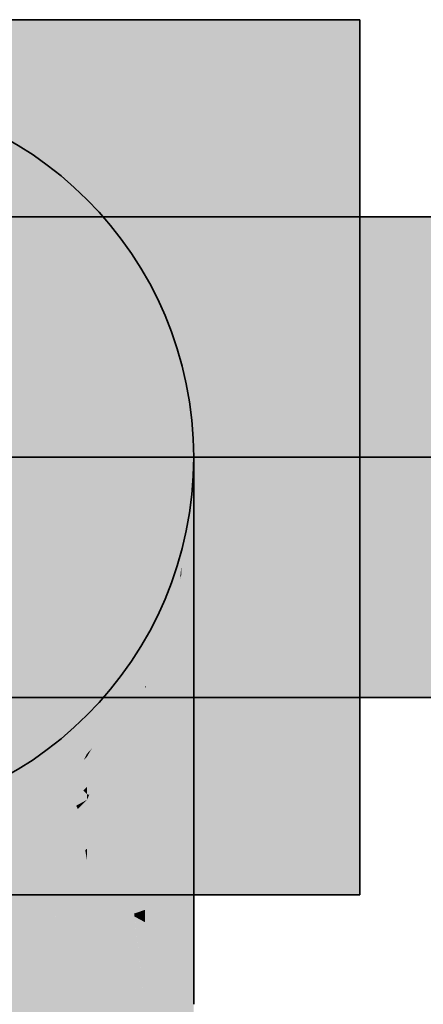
# Model space of a CAD drawing. Extents: x -459 to 541, y -543 to 550.
# Tile 98 of 256: x -379.912 to -378.937, y 252.674 to 255.05. Entities that reach past the tile are written whole.
import ezdxf

# ---------------------------------------------------------------- set-up
doc = ezdxf.new("R2010")
doc.units = 0
doc.layers.get('0').update_dxf_attribs({"lineweight": 35})
doc.layers.add('0-Shading', color=7, linetype='Continuous', lineweight=35)
doc.layers.add('H_Ruecklauf', color=5, linetype='Continuous', lineweight=35, true_color=0x0000ff)
doc.layers.add('H_Vorlauf', color=1, linetype='Continuous', lineweight=35, true_color=0xff0000)

# ---------------------------------------------------------------- blocks, each defined once
blk = doc.blocks.new('3D-Ansicht-A07ALAKR1N', base_point=(-428.9969, 201.23))
at = {"layer": '0-Shading', "color": 1, "true_color": 0xff0000}
for points in [[(-379.0906, 255.0145), (-379.0906, 255.0499), (-381.8026, 255.0145), (-381.8026, 255.0499)], [(-379.0906, 255.0145), (-381.8026, 253.5361), (-379.0906, 253.8932)], [(-379.0906, 255.0145), (-380.266, 255.0145), (-381.8026, 253.5361), (-381.8026, 254.378)], [(-381.8026, 253.5361), (-381.8026, 252.9379), (-379.0906, 253.8932), (-379.0906, 252.9379)]]:
    blk.add_solid(points, dxfattribs=at)
at = {"layer": '0-Shading', "color": 14, "true_color": 0x9d0000}
for points in [[(-379.8156, 254.6162), (-379.9916, 254.756), (-380.0096, 254.6162), (-380.1674, 254.756)], [(-379.5355, 253.5907), (-379.5601, 253.3805), (-379.5216, 253.6198), (-379.5355, 253.4225)], [(-379.5355, 253.4225), (-379.5216, 253.4462), (-379.5216, 253.6198)], [(-379.5355, 253.5907), (-379.6071, 253.4411), (-379.5567, 253.4096), (-379.6044, 253.4334)], [(-379.6095, 253.5239), (-379.7494, 253.3479), (-379.6331, 253.4556)], [(-379.6095, 253.5239), (-379.6331, 253.4556), (-379.6095, 253.4776)], [(-379.6095, 253.4776), (-379.6331, 253.4556), (-379.6418, 253.4306)], [(-379.6095, 253.4776), (-379.6205, 253.4616), (-379.6095, 253.4424)], [(-379.6331, 253.4556), (-379.7494, 253.3479), (-379.7376, 253.2914), (-379.7494, 253.2782)], [(-379.6205, 253.4616), (-379.7376, 253.2914), (-379.6095, 253.4424), (-379.6095, 253.436)], [(-379.6331, 253.4556), (-379.7376, 253.2914), (-379.6418, 253.4306)], [(-379.6095, 253.436), (-379.6095, 253.2962), (-379.6071, 253.4411), (-379.5759, 253.3535)], [(-379.6044, 253.4334), (-379.5759, 253.3535), (-379.5567, 253.4096), (-379.5601, 253.3805)], [(-379.9916, 253.2318), (-379.8156, 253.3716), (-380.1674, 253.2318), (-380.0096, 253.3716)]]:
    blk.add_solid(points, dxfattribs=at)
at = {"layer": '0-Shading', "color": 16, "true_color": 0x890000}
for points in [[(-379.7494, 254.6162), (-379.9316, 254.756), (-379.8156, 254.6162), (-379.9916, 254.756)], [(-379.5216, 253.6198), (-379.4916, 253.6862), (-379.4916, 253.8171)], [(-379.5216, 253.6198), (-379.5216, 253.4462), (-379.4916, 253.6862), (-379.5056, 253.532)], [(-379.5056, 253.532), (-379.4916, 253.6073), (-379.4916, 253.6862)], [(-379.7494, 253.3479), (-379.6095, 253.5239), (-379.7494, 253.3716), (-379.6095, 253.5539)], [(-379.9316, 253.2318), (-379.7494, 253.3716), (-379.9916, 253.2318), (-379.8156, 253.3716)]]:
    blk.add_solid(points, dxfattribs=at)
at = {"layer": '0-Shading', "color": 12, "true_color": 0xbd0000}
for points in [[(-379.8885, 254.4339), (-380.0096, 254.6162), (-380.2194, 254.4339), (-380.3182, 254.6162)], [(-380.0096, 253.3716), (-379.8885, 253.5539), (-380.3182, 253.3716), (-380.2194, 253.5539)], [(-379.6095, 253.2962), (-379.6595, 253.2501), (-379.6485, 253.1288), (-379.6962, 253.147)], [(-379.6095, 253.1139), (-379.6095, 253.2962), (-379.6485, 253.1288)], [(-379.7494, 253.2782), (-379.9316, 253.0779), (-379.7576, 253.2623)], [(-379.7494, 253.2782), (-379.8302, 253.2244), (-379.9316, 253.0779), (-379.9316, 253.0851)], [(-379.7997, 253.1746), (-379.7494, 253.2711), (-379.8217, 253.1944)], [(-379.7494, 253.1984), (-379.7494, 253.2711), (-379.7865, 253.1629), (-379.7997, 253.1746)], [(-379.7494, 253.2711), (-379.7494, 253.2782), (-379.7576, 253.2623)], [(-379.6595, 253.2501), (-379.7494, 253.1673), (-379.6962, 253.147)], [(-379.9316, 253.0851), (-379.8302, 253.2244), (-379.9316, 253.1233), (-379.8661, 253.2006)], [(-379.8661, 253.2006), (-379.9316, 253.1571), (-379.9316, 253.1233)], [(-379.8249, 253.1263), (-379.7997, 253.1746), (-379.9316, 253.0779), (-379.8217, 253.1944)], [(-379.7494, 253.1673), (-379.7494, 253.1809), (-379.7865, 253.1629), (-379.7583, 253.1898)], [(-379.7494, 253.1809), (-379.7494, 253.1984), (-379.7583, 253.1898)], [(-379.7997, 253.1746), (-379.8249, 253.1263), (-379.7865, 253.1629)], [(-379.7494, 253.1673), (-379.7865, 253.1629), (-379.7755, 253.1531)], [(-379.6962, 253.147), (-379.7494, 253.1673), (-379.7218, 253.0752), (-379.7494, 253.1034)], [(-379.7865, 253.1629), (-379.8249, 253.1263), (-379.7755, 253.1531)], [(-379.7012, 253.0542), (-379.6962, 253.147), (-379.7218, 253.0752)], [(-379.7012, 253.0542), (-379.6595, 253.0813), (-379.6962, 253.147), (-379.6485, 253.1288)], [(-379.8249, 253.1263), (-379.9316, 253.0779), (-379.9316, 253.0684)], [(-379.6595, 253.0813), (-379.6095, 253.1139), (-379.6485, 253.1288)], [(-379.7309, 253.0845), (-379.7494, 253.1034), (-379.7494, 253.0492)], [(-379.7012, 253.0542), (-379.7309, 253.0845), (-379.7494, 253.0228), (-379.7494, 253.0492)]]:
    blk.add_solid(points, dxfattribs=at)
at = {"layer": '0-Shading', "color": 14, "true_color": 0xa60000}
for points in [[(-379.6805, 254.4339), (-379.8156, 254.6162), (-379.8885, 254.4339), (-380.0096, 254.6162)], [(-379.8156, 253.3716), (-379.6805, 253.5539), (-380.0096, 253.3716), (-379.8885, 253.5539)], [(-379.5216, 253.4462), (-379.5378, 253.4), (-379.5482, 253.1879), (-379.5548, 253.2274)], [(-379.5216, 253.4462), (-379.5482, 253.1879), (-379.5355, 253.2032)], [(-379.5378, 253.4), (-379.5216, 253.4462), (-379.5355, 253.4225)], [(-379.5216, 253.22), (-379.5216, 253.4462), (-379.5355, 253.2032)], [(-379.5601, 253.3805), (-379.5688, 253.311), (-379.5355, 253.4225), (-379.5378, 253.4)], [(-379.5759, 253.3535), (-379.5688, 253.311), (-379.5601, 253.3805)], [(-379.5378, 253.4), (-379.5688, 253.311), (-379.5548, 253.2274)], [(-379.9316, 253.2128), (-379.9316, 253.1571), (-379.7494, 253.3479), (-379.8302, 253.2244)], [(-379.8302, 253.2244), (-379.7494, 253.2782), (-379.7494, 253.3479)], [(-379.5759, 253.3535), (-379.6095, 253.2962), (-379.5678, 253.3051), (-379.6095, 253.1139)], [(-379.6095, 253.1139), (-379.5482, 253.1879), (-379.5678, 253.3051)]]:
    blk.add_solid(points, dxfattribs=at)
at = {"layer": '0-Shading', "color": 14, "true_color": 0x8c0000}
for points in [[(-379.6095, 254.4339), (-379.7494, 254.6162), (-379.6805, 254.4339), (-379.8156, 254.6162)], [(-379.4916, 253.6073), (-379.5056, 253.532), (-379.4916, 253.4368), (-379.5102, 253.4427)], [(-379.7494, 253.3716), (-379.6095, 253.5539), (-379.8156, 253.3716), (-379.6805, 253.5539)], [(-379.5056, 253.532), (-379.5216, 253.4462), (-379.5102, 253.4427)], [(-379.5102, 253.4427), (-379.5216, 253.4462), (-379.5216, 253.22)], [(-379.4916, 253.4368), (-379.5102, 253.4427), (-379.5056, 253.2806), (-379.5216, 253.22)], [(-379.5056, 253.2806), (-379.4916, 253.3339), (-379.4916, 253.4368)], [(-379.9316, 253.2128), (-379.7494, 253.3479), (-379.9316, 253.2318), (-379.7494, 253.3716)]]:
    blk.add_solid(points, dxfattribs=at)
at = {"layer": '0-Shading', "color": 14, "true_color": 0xa00000}
for points in [[(-397.7254, 254.4962), (-371.2416, 254.4962), (-397.6374, 254.5739), (-371.2416, 254.5739)], [(-397.7901, 253.4139), (-371.2416, 253.4139), (-397.8576, 253.4916), (-371.2416, 253.4916)]]:
    blk.add_solid(points, dxfattribs=at)
at = {"layer": '0-Shading', "color": 174, "true_color": 0x0000a0}
for points in [[(-396.9215, 254.4962), (-376.2416, 254.4962), (-396.8336, 254.5739), (-376.2416, 254.5739)], [(-396.9863, 253.4139), (-376.2416, 253.4139), (-397.0538, 253.4916), (-376.2416, 253.4916)]]:
    blk.add_solid(points, dxfattribs=at)
at = {"layer": '0-Shading', "color": 12, "true_color": 0xd90000}
for points in [[(-397.8102, 254.2839), (-371.2416, 254.2839), (-397.7254, 254.4962), (-371.2416, 254.4962)], [(-397.8576, 253.4916), (-371.2416, 253.4916), (-397.8866, 253.7039), (-371.2416, 253.7039)]]:
    blk.add_solid(points, dxfattribs=at)
at = {"layer": '0-Shading', "color": 172, "true_color": 0x0000d9}
for points in [[(-397.0063, 254.2839), (-376.2416, 254.2839), (-396.9215, 254.4962), (-376.2416, 254.4962)], [(-397.0827, 253.7039), (-397.073, 253.6323), (-376.2416, 253.7039), (-376.2416, 253.6323)], [(-397.073, 253.6323), (-397.0538, 253.4916), (-376.2416, 253.6323), (-376.2416, 253.4916)]]:
    blk.add_solid(points, dxfattribs=at)
at = {"layer": '0-Shading', "color": 12, "true_color": 0xc70000}
for points in [[(-379.8123, 254.2217), (-379.8885, 254.4339), (-380.1572, 254.2217), (-380.2194, 254.4339)], [(-379.8885, 253.5539), (-379.8123, 253.7661), (-380.2194, 253.5539), (-380.1572, 253.7661)], [(-379.6839, 253.0117), (-379.6095, 253.1139), (-379.6595, 253.0813)], [(-379.6839, 253.0117), (-379.6355, 252.8929), (-379.6095, 253.1139), (-379.6095, 252.9017)], [(-379.7012, 253.0542), (-379.6839, 253.0117), (-379.6595, 253.0813)], [(-379.7012, 253.0542), (-379.7494, 253.0228), (-379.6816, 253.006), (-379.7494, 252.8545)], [(-379.7494, 252.8545), (-379.6355, 252.8929), (-379.6816, 253.006)]]:
    blk.add_solid(points, dxfattribs=at)
at = {"layer": '0-Shading', "color": 14, "true_color": 0xac0000}
for points in [[(-379.5956, 254.2217), (-379.6805, 254.4339), (-379.8123, 254.2217), (-379.8885, 254.4339)], [(-379.6805, 253.5539), (-379.5956, 253.7661), (-379.8885, 253.5539), (-379.8123, 253.7661)], [(-379.5287, 252.9522), (-379.5216, 252.9566), (-379.5482, 253.1879), (-379.5216, 253.22)], [(-379.5482, 253.1879), (-379.6095, 253.1139), (-379.5478, 253.183), (-379.6095, 252.9017)], [(-379.6095, 252.9017), (-379.5287, 252.9522), (-379.5478, 253.183)]]:
    blk.add_solid(points, dxfattribs=at)
at = {"layer": '0-Shading', "color": 14, "true_color": 0x8e0000}
for points in [[(-379.5956, 254.2217), (-379.6095, 254.4339), (-379.6805, 254.4339)], [(-379.5956, 254.2217), (-379.5577, 254.2217), (-379.6095, 254.4339), (-379.5366, 254.2578)], [(-379.5577, 254.2217), (-379.5216, 254.2217), (-379.5366, 254.2578)], [(-379.6095, 253.5539), (-379.5216, 253.7661), (-379.6805, 253.5539), (-379.5956, 253.7661)]]:
    blk.add_solid(points, dxfattribs=at)
at = {"layer": '0-Shading', "color": 1, "true_color": 0xfa0000}
for points in [[(-397.8692, 253.9939), (-371.2416, 253.9939), (-397.8102, 254.2839), (-371.2416, 254.2839)], [(-397.8866, 253.7039), (-371.2416, 253.7039), (-397.8692, 253.9939), (-371.2416, 253.9939)]]:
    blk.add_solid(points, dxfattribs=at)
at = {"layer": '0-Shading', "color": 5, "true_color": 0x0000fa}
for points in [[(-397.0653, 253.9939), (-376.2416, 253.9939), (-397.0063, 254.2839), (-376.2416, 254.2839)], [(-397.0827, 253.7039), (-376.2416, 253.7039), (-397.0653, 253.9939), (-376.2416, 253.9939)]]:
    blk.add_solid(points, dxfattribs=at)
at = {"layer": '0-Shading', "color": 12, "true_color": 0xcc0000}
for points in [[(-379.8, 254.114), (-379.8123, 254.2217), (-380.1415, 254.0537), (-380.1572, 254.2217)], [(-380.136, 253.9939), (-379.7863, 253.9939), (-380.1415, 254.0537), (-379.8, 254.114)], [(-379.8123, 253.7661), (-379.7863, 253.9939), (-380.1572, 253.7661), (-380.136, 253.9939)], [(-379.7494, 252.8545), (-379.7494, 252.6739), (-379.6355, 252.8929), (-379.6095, 252.6739)], [(-379.6355, 252.8929), (-379.6346, 252.8858), (-379.6095, 252.9017), (-379.6095, 252.8722)], [(-379.6346, 252.8858), (-379.6095, 252.6739), (-379.6095, 252.8722)]]:
    blk.add_solid(points, dxfattribs=at)
at = {"layer": '0-Shading', "color": 14, "true_color": 0xaf0000}
for points in [[(-379.5907, 254.1837), (-379.5956, 254.2217), (-379.8, 254.114), (-379.8123, 254.2217)], [(-379.7863, 253.9939), (-379.5666, 253.9939), (-379.8, 254.114), (-379.5907, 254.1837)], [(-379.5956, 253.7661), (-379.5666, 253.9939), (-379.8123, 253.7661), (-379.7863, 253.9939)], [(-379.7494, 253.1673), (-379.6595, 253.2501), (-379.6835, 253.3103), (-379.6095, 253.436)], [(-379.7494, 253.2711), (-379.6095, 253.436), (-379.7376, 253.2914)], [(-379.6095, 253.436), (-379.7494, 253.2711), (-379.7494, 253.1984)], [(-379.6595, 253.2501), (-379.6095, 253.2962), (-379.6095, 253.436)], [(-379.7437, 253.1795), (-379.6835, 253.3103), (-379.7494, 253.1809), (-379.7494, 253.1984)], [(-379.7494, 253.2782), (-379.7494, 253.2711), (-379.7376, 253.2914)], [(-379.7494, 253.1673), (-379.7437, 253.1795), (-379.7494, 253.1809)]]:
    blk.add_solid(points, dxfattribs=at)
at = {"layer": '0-Shading', "color": 14, "true_color": 0x900000}
for points in [[(-379.5577, 254.2217), (-379.5956, 254.2217), (-379.5907, 254.1837)], [(-379.5666, 253.9939), (-379.5577, 254.2217), (-379.5907, 254.1837)], [(-379.5666, 253.9939), (-379.4916, 253.9939), (-379.5577, 254.2217), (-379.5216, 254.2217)], [(-379.5216, 253.7661), (-379.4916, 253.9939), (-379.5956, 253.7661), (-379.5666, 253.9939)], [(-379.5216, 252.6739), (-379.4916, 252.6739), (-379.5216, 252.9566), (-379.4916, 253.0155)], [(-379.5216, 252.6739), (-379.5216, 207.3839), (-379.4916, 252.6739), (-379.4916, 207.4139)]]:
    blk.add_solid(points, dxfattribs=at)
at = {"layer": '0-Shading', "color": 16, "true_color": 0x810000}
for points in [[(-379.5216, 253.7661), (-379.4916, 253.9512), (-379.4916, 253.9939)], [(-379.5216, 253.7661), (-379.5216, 253.7289), (-379.4916, 253.9512), (-379.5, 253.8877)], [(-379.5, 253.8877), (-379.4916, 253.9489), (-379.4916, 253.9512)]]:
    blk.add_solid(points, dxfattribs=at)
at = {"layer": '0-Shading', "color": 16, "true_color": 0x850000}
for points in [[(-379.5216, 253.7101), (-379.5216, 253.6198), (-379.4916, 253.9489), (-379.4916, 253.8171)], [(-379.5216, 253.7101), (-379.4916, 253.9489), (-379.5, 253.8877)], [(-379.5216, 253.7289), (-379.5216, 253.7101), (-379.5, 253.8877)], [(-379.6095, 253.5239), (-379.5216, 253.7289), (-379.6095, 253.5539), (-379.5216, 253.7661)]]:
    blk.add_solid(points, dxfattribs=at)
at = {"layer": '0-Shading', "color": 14, "true_color": 0x920000}
for points in [[(-379.5216, 253.7289), (-379.6095, 253.5239), (-379.5242, 253.7033), (-379.6095, 253.4776)], [(-379.5216, 253.6198), (-379.5216, 253.7101), (-379.5355, 253.5907), (-379.5244, 253.7014)], [(-379.5244, 253.7014), (-379.5216, 253.7101), (-379.5242, 253.7033)], [(-379.5216, 253.7289), (-379.5242, 253.7033), (-379.5216, 253.7101)], [(-379.6071, 253.4411), (-379.5244, 253.7014), (-379.6095, 253.4776), (-379.5242, 253.7033)], [(-379.5244, 253.7014), (-379.6071, 253.4411), (-379.5355, 253.5907)], [(-379.6071, 253.4411), (-379.6095, 253.4776), (-379.6095, 253.4424)], [(-379.6075, 253.4413), (-379.6095, 253.4424), (-379.6095, 253.436)], [(-379.6071, 253.4411), (-379.6075, 253.4413), (-379.6095, 253.436)]]:
    blk.add_solid(points, dxfattribs=at)
at = {"layer": '0-Shading', "color": 14, "true_color": 0x8f0000}
for points in [[(-379.5216, 252.9566), (-379.4916, 253.0155), (-379.5056, 253.2806), (-379.4916, 253.3339)], [(-379.5216, 253.22), (-379.5216, 252.9566), (-379.5056, 253.2806)]]:
    blk.add_solid(points, dxfattribs=at)
at = {"layer": '0-Shading', "color": 12, "true_color": 0xd00000}
for points in [[(-379.7715, 253.1454), (-379.7494, 253.1673), (-379.7755, 253.1531)], [(-379.7494, 253.1673), (-379.7715, 253.1454), (-379.7494, 253.1034)], [(-379.8249, 253.1263), (-379.9316, 252.9874), (-379.7755, 253.1531), (-379.7715, 253.1454)], [(-379.9008, 252.9689), (-379.7535, 253.0457), (-379.9316, 252.9874), (-379.7715, 253.1454)], [(-379.7494, 253.1034), (-379.7715, 253.1454), (-379.7494, 253.0492), (-379.7535, 253.0457)], [(-379.9316, 253.0684), (-379.9316, 252.9874), (-379.8249, 253.1263)], [(-379.8052, 253.0013), (-379.7535, 253.0457), (-379.8957, 252.9666), (-379.9008, 252.9689)], [(-379.7494, 253.0228), (-379.7535, 253.0457), (-379.8052, 253.0013)], [(-379.7535, 253.0457), (-379.7494, 253.0228), (-379.7494, 253.0492)], [(-379.9008, 252.9689), (-379.9316, 252.9874), (-379.9316, 252.9827)], [(-379.9316, 252.9529), (-379.9008, 252.9689), (-379.9159, 252.9757)], [(-379.9008, 252.9689), (-379.9316, 252.9529), (-379.8957, 252.9666)]]:
    blk.add_solid(points, dxfattribs=at)
at = {"layer": '0-Shading', "color": 12, "true_color": 0xdd0000}
for points in [[(-379.7494, 253.0228), (-379.8052, 253.0013), (-379.7836, 252.9446)], [(-379.7494, 253.0228), (-379.7836, 252.9446), (-379.7494, 252.8545)], [(-379.8052, 253.0013), (-379.8957, 252.9666), (-379.8588, 252.9238)], [(-379.7836, 252.9446), (-379.8052, 253.0013), (-379.815, 252.8731), (-379.8588, 252.9238)], [(-379.8957, 252.9666), (-379.9316, 252.9529), (-379.8588, 252.9238), (-379.9316, 252.8183)], [(-379.7494, 252.8545), (-379.7836, 252.9446), (-379.7917, 252.8461), (-379.815, 252.8731)], [(-379.8588, 252.9238), (-379.9316, 252.8183), (-379.7917, 252.8461)]]:
    blk.add_solid(points, dxfattribs=at)
at = {"layer": '0-Shading', "color": 14, "true_color": 0xb00000}
for points in [[(-379.5287, 252.9522), (-379.6095, 252.9017), (-379.5229, 252.6739), (-379.6095, 252.8722)], [(-379.5216, 252.6739), (-379.5216, 252.9566), (-379.5287, 252.9522)], [(-379.5287, 252.9522), (-379.5229, 252.6739), (-379.5216, 252.6739)], [(-379.6095, 252.8722), (-379.6095, 252.6739), (-379.5229, 252.6739)], [(-379.5216, 252.6739), (-379.6095, 252.6739), (-379.5216, 248.5697), (-379.6095, 250.0939)]]:
    blk.add_solid(points, dxfattribs=at)
at = {"layer": '0-Shading', "color": 12, "true_color": 0xe40000}
for points in [[(-379.9316, 252.8183), (-379.9316, 252.6739), (-379.7917, 252.8461), (-379.7494, 252.6739)], [(-379.7494, 252.6739), (-379.7494, 252.8545), (-379.7917, 252.8461)], [(-379.7494, 252.1851), (-379.7494, 252.6739), (-379.9316, 252.6739)], [(-379.7494, 251.3384), (-379.7494, 252.1851), (-379.9316, 252.2184), (-379.9316, 252.6739)]]:
    blk.add_solid(points, dxfattribs=at)
at = {"layer": '0-Shading', "color": 12, "true_color": 0xcd0000}
blk.add_solid([(-379.6095, 251.2407), (-379.6095, 252.6739), (-379.7494, 252.1851), (-379.7494, 252.6739)], dxfattribs=at)
blk = doc.blocks.new('Rohr - 1703-A07ALCAM1N', base_point=(-411.8516, 253.9939))
at = {"color": 0, "linetype": 'ByBlock', "lineweight": -2, "ltscale": 0.35}
blk.add_line((-370.3716, 253.9939), (-411.8516, 253.9939), dxfattribs=at)
blk = doc.blocks.new('Rohr - 1703-A07ALCAY1N', base_point=(-409.8516, 253.9939))
at = {"color": 0, "linetype": 'ByBlock', "lineweight": -2, "ltscale": 0.35}
blk.add_line((-375.3716, 253.9939), (-409.8516, 253.9939), dxfattribs=at)
blk = doc.blocks.new('Geometrie-A07ALCC01N', base_point=(-415.775, 203.3939))
at = {"layer": 'H_Ruecklauf', "lineweight": -2}
for p, q in [((-376.2416, 254.5739), (-408.9816, 254.5739)), ((-408.9816, 253.4139), (-376.2416, 253.4139))]:
    blk.add_line(p, q, dxfattribs=at)
blk = doc.blocks.new('Geometrie-A07ALCC21N', base_point=(-415.775, 203.3739))
at = {"layer": 'H_Vorlauf', "lineweight": -2}
for p, q in [((-381.8026, 255.0499), (-379.0906, 255.0499)), ((-379.0906, 255.0499), (-381.8026, 255.0499)), ((-379.0906, 252.9379), (-379.0906, 255.0499)), ((-379.0906, 252.9379), (-379.0906, 255.0499)), ((-379.0906, 255.0499), (-379.0906, 255.0499)), ((-371.2416, 254.5739), (-410.9816, 254.5739)), ((-379.4916, 253.9489), (-379.4916, 253.9939)), ((-379.4916, 253.8171), (-379.4916, 253.9489)), ((-379.4916, 253.6073), (-379.4916, 253.8171)), ((-379.4916, 253.3339), (-379.4916, 253.6073)), ((-410.9816, 253.4139), (-371.2416, 253.4139)), ((-379.4916, 253.0155), (-379.4916, 253.3339)), ((-379.4916, 252.6739), (-379.4916, 253.0155)), ((-381.8026, 252.9379), (-379.0906, 252.9379)), ((-379.0906, 252.9379), (-381.8026, 252.9379)), ((-379.0906, 252.9379), (-379.0906, 252.9379))]:
    blk.add_line(p, q, dxfattribs=at)
blk.add_circle((-380.3716, 253.9939), 0.88, dxfattribs=at)
blk.add_circle((-380.3716, 253.9939), 0.88, dxfattribs=at)
blk.add_circle((-380.3716, 253.9939), 0.88, dxfattribs=at)
blk.add_circle((-380.3716, 253.9939), 0.88, dxfattribs=at)

msp = doc.modelspace()

# ---------------------------------------------------------------- block references
msp.add_blockref('3D-Ansicht-A07ALAKR1N', (-428.9969, 201.23))
at = {"linetype": 'Continuous', "ltscale": 0.35}
for name, p in [('Geometrie-A07ALCC21N', (-415.775, 203.3739)), ('Geometrie-A07ALCC01N', (-415.775, 203.3939))]:
    msp.add_blockref(name, p, dxfattribs=at)
at = {"layer": 'H_Ruecklauf', "ltscale": 0.35}
msp.add_blockref('Rohr - 1703-A07ALCAY1N', (-409.8516, 253.9939), dxfattribs=at)
at = {"layer": 'H_Vorlauf', "ltscale": 0.35}
msp.add_blockref('Rohr - 1703-A07ALCAM1N', (-411.8516, 253.9939), dxfattribs=at)

doc.saveas('drawing.dxf')
